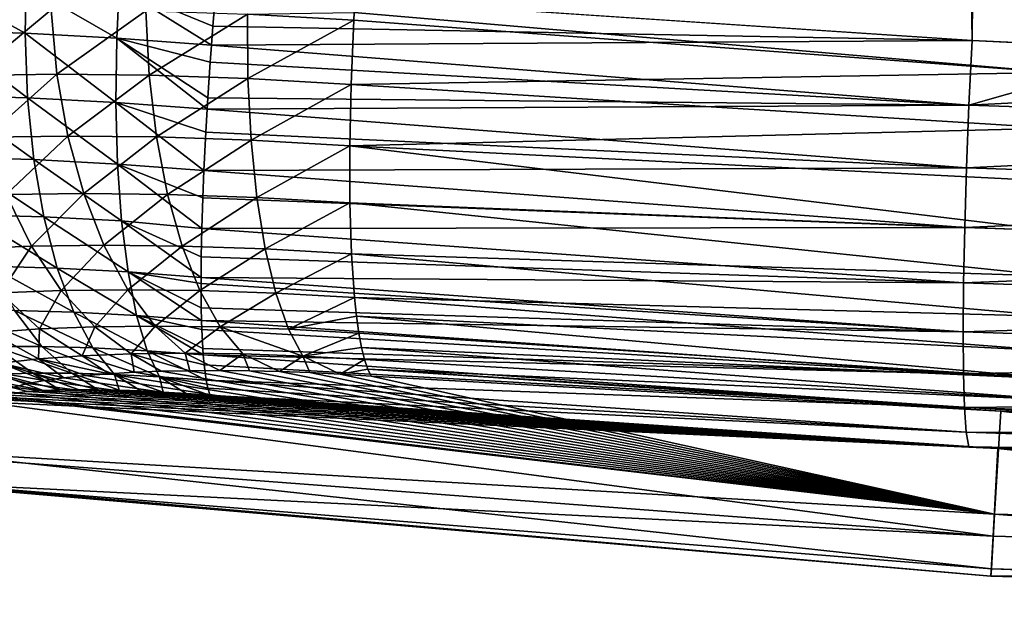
# Model space of a CAD drawing. Header units: metres. Extents: x -150 to 310, y -128 to 84.
# Tile 116 of 256: x -12.73 to -6.75, y -127.98 to -124.41. Entities that reach past the tile are written whole.
import ezdxf

# ---------------------------------------------------------------- set-up
doc = ezdxf.new("R2010")
doc.units = ezdxf.units.M
doc.layers.add('solid_26009703_SW0001', color=7, linetype='CONTINUOUS')

msp = doc.modelspace()

# ---------------------------------------------------------------- linework, layer by layer
at = {"layer": 'solid_26009703_SW0001'}
for points in [[(-6.944386, -124.535538, 16.077663), (-5.880179, -16.400223, 16.125528), (-8.88875, -16.555374, 15.966202)], [(-6.944386, -124.535538, 16.077663), (-5.778094, -124.589027, 16.130713), (-5.880179, -16.400223, 16.125528)], [(-11.536177, -124.228737, 15.773892), (-6.944386, -124.535538, 16.077663), (-8.88875, -16.555374, 15.966202)], [(-8.245029, -121.144577, -10.834629), (-6.43847, -124.730507, -10.532523), (-10.696048, -124.366287, -10.128372)], [(-8.245029, -121.144577, -10.834629), (-5.975024, -121.165497, -11.121469), (-6.43847, -124.730507, -10.532523)], [(-12.69387, -124.491623, 15.48243), (-12.6873, -124.203415, 15.503364), (-13.220395, -124.198448, 15.243639)], [(-12.69387, -124.491623, 15.48243), (-13.220395, -124.198448, 15.243639), (-13.21919, -124.476746, 15.22584)], [(-12.137061, -124.520676, 15.658031), (-12.6873, -124.203415, 15.503364), (-12.69387, -124.491623, 15.48243)], [(-12.137061, -124.520676, 15.658031), (-12.121737, -124.213486, 15.681407), (-12.6873, -124.203415, 15.503364)], [(-12.137061, -124.520676, 15.658031), (-11.562634, -124.563248, 15.748983), (-12.121737, -124.213486, 15.681407)], [(-11.554025, -124.449066, 15.762585), (-11.536177, -124.228737, 15.773892), (-12.121737, -124.213486, 15.681407)], [(-11.554025, -124.449066, 15.762585), (-12.121737, -124.213486, 15.681407), (-11.562634, -124.563248, 15.748983)], [(-11.554025, -124.449066, 15.762585), (-6.944386, -124.535538, 16.077663), (-11.536177, -124.228737, 15.773892)], [(-13.067865, -124.355278, -9.14542), (-12.536144, -124.348198, -9.498877), (-13.017573, -124.746994, -9.090097)], [(-12.536144, -124.348198, -9.498877), (-12.500169, -124.740105, -9.434512), (-13.017573, -124.746994, -9.090097)], [(-12.536144, -124.348198, -9.498877), (-11.95991, -124.354515, -9.785157), (-12.500169, -124.740105, -9.434512)], [(-11.95991, -124.354515, -9.785157), (-11.939814, -124.746262, -9.713288), (-12.500169, -124.740105, -9.434512)], [(-11.95991, -124.354515, -9.785157), (-11.343846, -124.375427, -9.996503), (-11.939814, -124.746262, -9.713288)], [(-11.343846, -124.375427, -9.996503), (-11.341401, -124.766579, -9.918858), (-11.939814, -124.746262, -9.713288)], [(-11.343846, -124.375427, -9.996503), (-10.696048, -124.366287, -10.128372), (-10.698504, -124.411873, -10.123016)], [(-11.343846, -124.375427, -9.996503), (-10.698504, -124.411873, -10.123016), (-11.341401, -124.766579, -9.918858)], [(-6.43847, -124.730507, -10.532523), (-10.698504, -124.411873, -10.123016), (-10.696048, -124.366287, -10.128372)], [(-10.698504, -124.411873, -10.123016), (-10.715133, -124.801949, -10.041792), (-11.341401, -124.766579, -9.918858)], [(-6.43847, -124.730507, -10.532523), (-10.715133, -124.801949, -10.041792), (-10.698504, -124.411873, -10.123016)], [(-13.21919, -124.476746, 15.22584), (-13.185782, -124.869606, 15.156288), (-12.679317, -124.883942, 15.403921)], [(-12.69387, -124.491623, 15.48243), (-13.21919, -124.476746, 15.22584), (-12.679317, -124.883942, 15.403921)], [(-12.69387, -124.491623, 15.48243), (-12.679317, -124.883942, 15.403921), (-12.142471, -124.911957, 15.573398)], [(-12.137061, -124.520676, 15.658031), (-12.69387, -124.491623, 15.48243), (-12.142471, -124.911957, 15.573398)], [(-11.554025, -124.449066, 15.762585), (-11.562634, -124.563248, 15.748983), (-6.944386, -124.535538, 16.077663)], [(-12.137061, -124.520676, 15.658031), (-12.142471, -124.911957, 15.573398), (-11.588601, -124.953003, 15.661185)], [(-12.137061, -124.520676, 15.658031), (-11.588601, -124.953003, 15.661185), (-11.584332, -124.882843, 15.681883)], [(-12.137061, -124.520676, 15.658031), (-11.584332, -124.882843, 15.681883), (-11.570119, -124.667679, 15.731834)], [(-12.137061, -124.520676, 15.658031), (-11.570119, -124.667679, 15.731834), (-11.562634, -124.563248, 15.748983)], [(-11.562634, -124.563248, 15.748983), (-6.964318, -124.927132, 16.045658), (-6.944386, -124.535538, 16.077663)], [(-6.964318, -124.927132, 16.045658), (-5.778094, -124.589027, 16.130713), (-6.944386, -124.535538, 16.077663)], [(-11.562634, -124.563248, 15.748983), (-11.570119, -124.667679, 15.731834), (-6.964318, -124.927132, 16.045658)], [(-6.964318, -124.927132, 16.045658), (-2.321975, -124.689781, 16.230743), (-5.778094, -124.589027, 16.130713)], [(-11.570119, -124.667679, 15.731834), (-11.584332, -124.882843, 15.681883), (-6.964318, -124.927132, 16.045658)], [(-6.43847, -124.730507, -10.532523), (-6.443698, -125.067451, -10.454741), (-10.715133, -124.801949, -10.041792)], [(-6.964318, -124.927132, 16.045658), (-2.327447, -125.081856, 16.199707), (-2.321975, -124.689781, 16.230743)], [(-13.017573, -124.746994, -9.090097), (-12.500169, -124.740105, -9.434512), (-12.930477, -125.121887, -8.985693)], [(-12.500169, -124.740105, -9.434512), (-12.433435, -125.115311, -9.317033), (-12.930477, -125.121887, -8.985693)], [(-12.500169, -124.740105, -9.434512), (-11.939814, -124.746262, -9.713288), (-12.433435, -125.115311, -9.317033)], [(-11.939814, -124.746262, -9.713288), (-11.895647, -125.121246, -9.584972), (-12.433435, -125.115311, -9.317033)], [(-11.939814, -124.746262, -9.713288), (-11.341401, -124.766579, -9.918858), (-11.895647, -125.121246, -9.584972)], [(-11.341401, -124.766579, -9.918858), (-11.322285, -125.140739, -9.782221), (-11.895647, -125.121246, -9.584972)], [(-11.341401, -124.766579, -9.918858), (-10.715133, -124.801949, -10.041792), (-11.322285, -125.140739, -9.782221)], [(-10.715133, -124.801949, -10.041792), (-10.723054, -125.174591, -9.90001), (-11.322285, -125.140739, -9.782221)], [(-6.443698, -125.067451, -10.454741), (-10.723054, -125.174591, -9.90001), (-10.715133, -124.801949, -10.041792)], [(-13.185782, -124.869606, 15.156288), (-13.121014, -125.245155, 15.033561), (-12.641258, -125.258743, 15.268391)], [(-12.679317, -124.883942, 15.403921), (-13.185782, -124.869606, 15.156288), (-12.641258, -125.258743, 15.268391)], [(-12.679317, -124.883942, 15.403921), (-12.641258, -125.258743, 15.268391), (-12.132689, -125.285286, 15.429116)], [(-12.142471, -124.911957, 15.573398), (-12.679317, -124.883942, 15.403921), (-12.132689, -125.285286, 15.429116)], [(-12.142471, -124.911957, 15.573398), (-12.132689, -125.285286, 15.429116), (-11.607941, -125.324188, 15.51238)], [(-12.142471, -124.911957, 15.573398), (-11.607941, -125.324188, 15.51238), (-11.596552, -125.09288, 15.613122)], [(-12.142471, -124.911957, 15.573398), (-11.596552, -125.09288, 15.613122), (-11.588601, -124.953003, 15.661185)], [(-11.584332, -124.882843, 15.681883), (-11.588601, -124.953003, 15.661185), (-6.964318, -124.927132, 16.045658)], [(-11.588601, -124.953003, 15.661185), (-11.596552, -125.09288, 15.613122), (-6.979174, -125.309021, 15.952758)], [(-11.588601, -124.953003, 15.661185), (-6.979174, -125.309021, 15.952758), (-6.964318, -124.927132, 16.045658)], [(-6.964318, -124.927132, 16.045658), (-6.979174, -125.309021, 15.952758), (-2.327447, -125.081856, 16.199707)], [(-11.596552, -125.09288, 15.613122), (-11.607941, -125.324188, 15.51238), (-6.979174, -125.309021, 15.952758)], [(-6.443698, -125.067451, -10.454741), (-6.447613, -125.388718, -10.331937), (-10.723054, -125.174591, -9.90001)], [(-6.979174, -125.309021, 15.952758), (-2.332412, -125.464226, 16.107544), (-2.327447, -125.081856, 16.199707)], [(-12.930477, -125.121887, -8.985693), (-12.433435, -125.115311, -9.317033), (-12.808791, -125.470421, -8.834864)], [(-12.433435, -125.115311, -9.317033), (-12.337643, -125.464256, -9.149426), (-12.808791, -125.470421, -8.834864)], [(-12.433435, -125.115311, -9.317033), (-11.895647, -125.121246, -9.584972), (-12.337643, -125.464256, -9.149426)], [(-11.895647, -125.121246, -9.584972), (-11.828532, -125.46994, -9.403473), (-12.337643, -125.464256, -9.149426)], [(-11.895647, -125.121246, -9.584972), (-11.322285, -125.140739, -9.782221), (-11.828532, -125.46994, -9.403473)], [(-11.322285, -125.140739, -9.782221), (-11.286982, -125.488396, -9.590069), (-11.828532, -125.46994, -9.403473)], [(-11.322285, -125.140739, -9.782221), (-10.723054, -125.174591, -9.90001), (-11.286982, -125.488396, -9.590069)], [(-10.723054, -125.174591, -9.90001), (-10.722065, -125.520332, -9.701281), (-11.286982, -125.488396, -9.590069)], [(-6.447533, -125.690186, -10.166336), (-10.722065, -125.520332, -9.701281), (-10.723054, -125.174591, -9.90001)], [(-6.447613, -125.388718, -10.331937), (-6.447533, -125.690186, -10.166336), (-10.723054, -125.174591, -9.90001)], [(-13.121014, -125.245155, 15.033561), (-13.026546, -125.59375, 14.860805), (-12.580668, -125.606407, 15.079316)], [(-12.641258, -125.258743, 15.268391), (-13.121014, -125.245155, 15.033561), (-12.580668, -125.606407, 15.079316)], [(-12.641258, -125.258743, 15.268391), (-12.580668, -125.606407, 15.079316), (-12.107966, -125.631104, 15.228886)], [(-12.132689, -125.285286, 15.429116), (-12.641258, -125.258743, 15.268391), (-12.107966, -125.631104, 15.228886)], [(-12.132689, -125.285286, 15.429116), (-11.620382, -125.676048, 15.300082), (-11.614648, -125.491043, 15.42147)], [(-12.132689, -125.285286, 15.429116), (-12.107966, -125.631104, 15.228886), (-11.620382, -125.676048, 15.300082)], [(-12.132689, -125.285286, 15.429116), (-11.614648, -125.491043, 15.42147), (-11.607941, -125.324188, 15.51238)], [(-11.607941, -125.324188, 15.51238), (-11.614648, -125.491043, 15.42147), (-6.990137, -125.671761, 15.801147)], [(-11.607941, -125.324188, 15.51238), (-6.990137, -125.671761, 15.801147), (-6.979174, -125.309021, 15.952758)], [(-6.979174, -125.309021, 15.952758), (-6.990137, -125.671761, 15.801147), (-2.332412, -125.464226, 16.107544)], [(-12.808791, -125.470421, -8.834864), (-12.655614, -125.783722, -8.641448), (-13.055828, -125.799767, -8.295324)], [(-12.808791, -125.470421, -8.834864), (-12.337643, -125.464256, -9.149426), (-12.655614, -125.783722, -8.641448)], [(-12.337643, -125.464256, -9.149426), (-12.215227, -125.778069, -8.935958), (-12.655614, -125.783722, -8.641448)], [(-12.337643, -125.464256, -9.149426), (-11.828532, -125.46994, -9.403473), (-12.215227, -125.778069, -8.935958)], [(-11.828532, -125.46994, -9.403473), (-11.740178, -125.783463, -9.173408), (-12.215227, -125.778069, -8.935958)], [(-11.828532, -125.46994, -9.403473), (-11.286982, -125.488396, -9.590069), (-11.740178, -125.783463, -9.173408)], [(-11.286982, -125.488396, -9.590069), (-11.23639, -125.80069, -9.347291), (-11.740178, -125.783463, -9.173408)], [(-11.614648, -125.491043, 15.42147), (-11.620382, -125.676048, 15.300082), (-6.990137, -125.671761, 15.801147)], [(-11.286982, -125.488396, -9.590069), (-10.722065, -125.520332, -9.701281), (-11.23639, -125.80069, -9.347291)], [(-6.990137, -125.671761, 15.801147), (-2.336075, -125.827415, 15.956552), (-2.332412, -125.464226, 16.107544)], [(-10.722065, -125.520332, -9.701281), (-10.712191, -125.830368, -9.450659), (-11.23639, -125.80069, -9.347291)], [(-6.443458, -125.966148, -9.961073), (-10.712191, -125.830368, -9.450659), (-10.722065, -125.520332, -9.701281)], [(-6.447533, -125.690186, -10.166336), (-6.443458, -125.966148, -9.961073), (-10.722065, -125.520332, -9.701281)], [(-13.026546, -125.59375, 14.860805), (-12.9048, -125.906471, 14.64245), (-12.499101, -125.918022, 14.841546)], [(-12.580668, -125.606407, 15.079316), (-13.026546, -125.59375, 14.860805), (-12.499101, -125.918022, 14.841546)], [(-12.580668, -125.606407, 15.079316), (-12.499101, -125.918022, 14.841546), (-12.068937, -125.940521, 14.977842)], [(-12.107966, -125.631104, 15.228886), (-12.580668, -125.606407, 15.079316), (-12.068937, -125.940521, 14.977842)], [(-12.107966, -125.631104, 15.228886), (-11.624933, -125.973465, 15.048475), (-11.623842, -125.849701, 15.162877)], [(-12.107966, -125.631104, 15.228886), (-12.068937, -125.940521, 14.977842), (-11.624933, -125.973465, 15.048475)], [(-12.107966, -125.631104, 15.228886), (-11.623842, -125.849701, 15.162877), (-11.620382, -125.676048, 15.300082)], [(-11.620382, -125.676048, 15.300082), (-11.623842, -125.849701, 15.162877), (-6.996935, -126.006386, 15.594576)], [(-11.620382, -125.676048, 15.300082), (-6.996935, -126.006386, 15.594576), (-6.990137, -125.671761, 15.801147)], [(-6.990137, -125.671761, 15.801147), (-6.996935, -126.006386, 15.594576), (-2.336075, -125.827415, 15.956552)], [(-13.055828, -125.799767, -8.295324), (-12.655614, -125.783722, -8.641448), (-12.843599, -126.068459, -8.090884)], [(-12.655614, -125.783722, -8.641448), (-12.474841, -126.053818, -8.410367), (-12.843599, -126.068459, -8.090884)], [(-12.655614, -125.783722, -8.641448), (-12.215227, -125.778069, -8.935958), (-12.474841, -126.053818, -8.410367)], [(-12.215227, -125.778069, -8.935958), (-12.069304, -126.048759, -8.682059), (-12.474841, -126.053818, -8.410367)], [(-12.215227, -125.778069, -8.935958), (-11.740178, -125.783463, -9.173408), (-12.069304, -126.048759, -8.682059)], [(-11.740178, -125.783463, -9.173408), (-11.632833, -126.053833, -8.900632), (-12.069304, -126.048759, -8.682059)], [(-11.740178, -125.783463, -9.173408), (-11.23639, -125.80069, -9.347291), (-11.632833, -126.053833, -8.900632)], [(-11.23639, -125.80069, -9.347291), (-11.171798, -126.069695, -9.060066), (-11.632833, -126.053833, -8.900632)], [(-11.23639, -125.80069, -9.347291), (-10.712191, -125.830368, -9.450659), (-11.171798, -126.069695, -9.060066)], [(-11.623842, -125.849701, 15.162877), (-11.624933, -125.973465, 15.048475), (-6.996935, -126.006386, 15.594576)], [(-10.712191, -125.830368, -9.450659), (-10.693684, -126.096817, -9.154521), (-11.171798, -126.069695, -9.060066)], [(-6.435467, -126.211388, -9.720034), (-10.693684, -126.096817, -9.154521), (-10.712191, -125.830368, -9.450659)], [(-6.443458, -125.966148, -9.961073), (-6.435467, -126.211388, -9.720034), (-10.712191, -125.830368, -9.450659)], [(-6.996935, -126.006386, 15.594576), (-2.338346, -126.162453, 15.750466), (-2.336075, -125.827415, 15.956552)], [(-12.9048, -125.906471, 14.64245), (-12.7589, -126.175278, 14.384098), (-12.398649, -126.1856, 14.561178)], [(-12.499101, -125.918022, 14.841546), (-12.9048, -125.906471, 14.64245), (-12.398649, -126.1856, 14.561178)], [(-12.499101, -125.918022, 14.841546), (-12.398649, -126.1856, 14.561178), (-12.016602, -126.20562, 14.682424)], [(-12.068937, -125.940521, 14.977842), (-12.499101, -125.918022, 14.841546), (-12.016602, -126.20562, 14.682424)], [(-12.068937, -125.940521, 14.977842), (-11.62215, -126.234909, 14.745275), (-11.623845, -126.157639, 14.845434)], [(-12.068937, -125.940521, 14.977842), (-12.016602, -126.20562, 14.682424), (-11.62215, -126.234909, 14.745275)], [(-12.068937, -125.940521, 14.977842), (-11.623845, -126.157639, 14.845434), (-11.624999, -126.010651, 15.010931)], [(-12.068937, -125.940521, 14.977842), (-11.624999, -126.010651, 15.010931), (-11.624933, -125.973465, 15.048475)], [(-11.624933, -125.973465, 15.048475), (-11.624999, -126.010651, 15.010931), (-6.999402, -126.304604, 15.33816)], [(-11.624933, -125.973465, 15.048475), (-6.999402, -126.304604, 15.33816), (-6.996935, -126.006386, 15.594576)], [(-12.474841, -126.053818, -8.410367), (-12.069304, -126.048759, -8.682059), (-12.271074, -126.273849, -8.147499)], [(-12.069304, -126.048759, -8.682059), (-11.903586, -126.26944, -8.394191), (-12.271074, -126.273849, -8.147499)], [(-12.069304, -126.048759, -8.682059), (-11.632833, -126.053833, -8.900632), (-11.903586, -126.26944, -8.394191)], [(-11.624999, -126.010651, 15.010931), (-11.623845, -126.157639, 14.845434), (-6.999402, -126.304604, 15.33816)], [(-6.996935, -126.006386, 15.594576), (-6.999402, -126.304604, 15.33816), (-2.338346, -126.162453, 15.750466)], [(-12.843599, -126.068459, -8.090884), (-12.605485, -126.286934, -7.857211), (-12.901896, -126.308212, -7.528021)], [(-12.843599, -126.068459, -8.090884), (-12.474841, -126.053818, -8.410367), (-12.605485, -126.286934, -7.857211)], [(-12.474841, -126.053818, -8.410367), (-12.271074, -126.273849, -8.147499), (-12.605485, -126.286934, -7.857211)], [(-11.632833, -126.053833, -8.900632), (-11.509228, -126.274178, -8.592087), (-11.903586, -126.26944, -8.394191)], [(-11.632833, -126.053833, -8.900632), (-11.171798, -126.069695, -9.060066), (-11.509228, -126.274178, -8.592087)], [(-11.171798, -126.069695, -9.060066), (-11.094849, -126.288544, -8.735701), (-11.509228, -126.274178, -8.592087)], [(-11.171798, -126.069695, -9.060066), (-10.693684, -126.096817, -9.154521), (-11.094849, -126.288544, -8.735701)], [(-10.693684, -126.096817, -9.154521), (-10.681725, -126.208321, -8.996635), (-11.094849, -126.288544, -8.735701)], [(-6.423711, -126.421265, -9.44778), (-10.681725, -126.208321, -8.996635), (-10.693684, -126.096817, -9.154521)], [(-6.435467, -126.211388, -9.720034), (-6.423711, -126.421265, -9.44778), (-10.693684, -126.096817, -9.154521)], [(-11.623845, -126.157639, 14.845434), (-11.62215, -126.234909, 14.745275), (-6.999402, -126.304604, 15.33816)], [(-6.999402, -126.304604, 15.33816), (-2.33917, -126.461021, 15.49439), (-2.338346, -126.162453, 15.750466)], [(-13.089208, -126.174759, 14.155158), (-12.877433, -126.392761, 13.894549), (-12.592587, -126.393288, 14.092375)], [(-12.7589, -126.175278, 14.384098), (-13.089208, -126.174759, 14.155158), (-12.592587, -126.393288, 14.092375)], [(-12.7589, -126.175278, 14.384098), (-12.592587, -126.393288, 14.092375), (-12.281888, -126.402267, 14.245403)], [(-12.398649, -126.1856, 14.561178), (-12.7589, -126.175278, 14.384098), (-12.281888, -126.402267, 14.245403)], [(-12.398649, -126.1856, 14.561178), (-12.281888, -126.402267, 14.245403), (-11.952302, -126.419594, 14.350206)], [(-12.016602, -126.20562, 14.682424), (-12.398649, -126.1856, 14.561178), (-11.952302, -126.419594, 14.350206)], [(-12.016602, -126.20562, 14.682424), (-11.61188, -126.444901, 14.404556), (-11.614657, -126.405205, 14.479077)], [(-12.016602, -126.20562, 14.682424), (-11.952302, -126.419594, 14.350206), (-11.61188, -126.444901, 14.404556)], [(-12.016602, -126.20562, 14.682424), (-11.614657, -126.405205, 14.479077), (-11.620389, -126.289497, 14.667686)], [(-12.016602, -126.20562, 14.682424), (-11.620389, -126.289497, 14.667686), (-11.62215, -126.234909, 14.745275)], [(-10.681725, -126.208321, -8.996635), (-10.667013, -126.312881, -8.820404), (-11.094849, -126.288544, -8.735701)], [(-6.408412, -126.591789, -9.149465), (-10.667013, -126.312881, -8.820404), (-10.681725, -126.208321, -8.996635)], [(-6.423711, -126.421265, -9.44778), (-6.408412, -126.591789, -9.149465), (-10.681725, -126.208321, -8.996635)], [(-12.901896, -126.308212, -7.528021), (-12.605485, -126.286934, -7.857211), (-12.611954, -126.468384, -7.305962)], [(-12.605485, -126.286934, -7.857211), (-12.347544, -126.449623, -7.60025), (-12.611954, -126.468384, -7.305962)], [(-12.605485, -126.286934, -7.857211), (-12.271074, -126.273849, -8.147499), (-12.347544, -126.449623, -7.60025)], [(-12.271074, -126.273849, -8.147499), (-12.049498, -126.438202, -7.859535), (-12.347544, -126.449623, -7.60025)], [(-12.271074, -126.273849, -8.147499), (-11.903586, -126.26944, -8.394191), (-12.049498, -126.438202, -7.859535)], [(-11.903586, -126.26944, -8.394191), (-11.722292, -126.434502, -8.079677), (-12.049498, -126.438202, -7.859535)], [(-11.903586, -126.26944, -8.394191), (-11.509228, -126.274178, -8.592087), (-11.722292, -126.434502, -8.079677)], [(-11.509228, -126.274178, -8.592087), (-11.372509, -126.438896, -8.255621), (-11.722292, -126.434502, -8.079677)], [(-11.62215, -126.234909, 14.745275), (-6.997476, -126.559044, 15.038242), (-6.999402, -126.304604, 15.33816)], [(-11.62215, -126.234909, 14.745275), (-11.620389, -126.289497, 14.667686), (-6.997476, -126.559044, 15.038242)], [(-11.509228, -126.274178, -8.592087), (-11.007502, -126.451683, -8.382449), (-11.372509, -126.438896, -8.255621)], [(-11.509228, -126.274178, -8.592087), (-11.094849, -126.288544, -8.735701), (-11.007502, -126.451683, -8.382449)], [(-11.094849, -126.288544, -8.735701), (-10.667013, -126.312881, -8.820404), (-11.007502, -126.451683, -8.382449)], [(-12.901896, -126.308212, -7.528021), (-12.611954, -126.468384, -7.305962), (-12.840158, -126.493988, -6.98017)], [(-11.620389, -126.289497, 14.667686), (-11.614657, -126.405205, 14.479077), (-6.997476, -126.559044, 15.038242)], [(-10.667013, -126.312881, -8.820404), (-10.651083, -126.399033, -8.644506), (-11.007502, -126.451683, -8.382449)], [(-6.408412, -126.591789, -9.149465), (-10.651083, -126.399033, -8.644506), (-10.667013, -126.312881, -8.820404)], [(-6.999402, -126.304604, 15.33816), (-6.997476, -126.559044, 15.038242), (-2.33917, -126.461021, 15.49439)], [(-12.877433, -126.392761, 13.894549), (-13.129966, -126.400528, 13.656534), (-12.646911, -126.554359, 13.609886)], [(-13.129966, -126.400528, 13.656534), (-12.856852, -126.560707, 13.411499), (-12.646911, -126.554359, 13.609886)], [(-12.877433, -126.392761, 13.894549), (-12.646911, -126.554359, 13.609886), (-12.410127, -126.554909, 13.77476)], [(-12.592587, -126.393288, 14.092375), (-12.877433, -126.392761, 13.894549), (-12.410127, -126.554909, 13.77476)], [(-12.592587, -126.393288, 14.092375), (-12.410127, -126.554909, 13.77476), (-12.151813, -126.562469, 13.90232)], [(-12.281888, -126.402267, 14.245403), (-12.592587, -126.393288, 14.092375), (-12.151813, -126.562469, 13.90232)], [(-12.281888, -126.402267, 14.245403), (-12.151813, -126.562469, 13.90232), (-11.877687, -126.576958, 13.989712)], [(-11.952302, -126.419594, 14.350206), (-12.281888, -126.402267, 14.245403), (-11.877687, -126.576958, 13.989712)], [(-11.614657, -126.405205, 14.479077), (-11.61188, -126.444901, 14.404556), (-6.997476, -126.559044, 15.038242)], [(-10.651083, -126.399033, -8.644506), (-10.632859, -126.473083, -8.456809), (-11.007502, -126.451683, -8.382449)], [(-6.38986, -126.719749, -8.830736), (-10.632859, -126.473083, -8.456809), (-10.651083, -126.399033, -8.644506)], [(-6.408412, -126.591789, -9.149465), (-6.38986, -126.719749, -8.830736), (-10.651083, -126.399033, -8.644506)], [(-12.611954, -126.468384, -7.305962), (-12.347544, -126.449623, -7.60025), (-12.183897, -126.55896, -7.213777)], [(-12.347544, -126.449623, -7.60025), (-12.049498, -126.438202, -7.859535), (-12.031722, -126.550095, -7.370149)], [(-12.347544, -126.449623, -7.60025), (-12.031722, -126.550095, -7.370149), (-12.183897, -126.55896, -7.213777)], [(-12.049498, -126.438202, -7.859535), (-11.722292, -126.434502, -8.079677), (-11.693221, -126.540718, -7.641802)], [(-12.049498, -126.438202, -7.859535), (-11.693221, -126.540718, -7.641802), (-11.868334, -126.544037, -7.512504)], [(-12.049498, -126.438202, -7.859535), (-11.868334, -126.544037, -7.512504), (-12.031722, -126.550095, -7.370149)], [(-11.952302, -126.419594, 14.350206), (-11.877687, -126.576958, 13.989712), (-11.594384, -126.598053, 14.035058)], [(-11.952302, -126.419594, 14.350206), (-11.594384, -126.598053, 14.035058), (-11.606696, -126.503845, 14.281088)], [(-11.952302, -126.419594, 14.350206), (-11.606696, -126.503845, 14.281088), (-11.61188, -126.444901, 14.404556)], [(-11.722292, -126.434502, -8.079677), (-11.512037, -126.53994, -7.756016), (-11.693221, -126.540718, -7.641802)], [(-11.722292, -126.434502, -8.079677), (-11.372509, -126.438896, -8.255621), (-11.512037, -126.53994, -7.756016)], [(-11.61188, -126.444901, 14.404556), (-6.991204, -126.76339, 14.70225), (-6.997476, -126.559044, 15.038242)], [(-11.61188, -126.444901, 14.404556), (-11.606696, -126.503845, 14.281088), (-6.991204, -126.76339, 14.70225)], [(-11.372509, -126.438896, -8.255621), (-11.330431, -126.54155, -7.853122), (-11.512037, -126.53994, -7.756016)], [(-11.372509, -126.438896, -8.255621), (-11.149341, -126.545578, -7.932791), (-11.330431, -126.54155, -7.853122)], [(-11.372509, -126.438896, -8.255621), (-11.007502, -126.451683, -8.382449), (-11.149341, -126.545578, -7.932791)], [(-11.007502, -126.451683, -8.382449), (-10.965934, -126.552193, -7.996053), (-11.149341, -126.545578, -7.932791)], [(-11.007502, -126.451683, -8.382449), (-10.780201, -126.561409, -8.042913), (-10.965934, -126.552193, -7.996053)], [(-11.007502, -126.451683, -8.382449), (-10.632859, -126.473083, -8.456809), (-10.780201, -126.561409, -8.042913)], [(-6.997476, -126.559044, 15.038242), (-2.338525, -126.715752, 15.194662), (-2.33917, -126.461021, 15.49439)], [(-13.029904, -126.525772, -6.627515), (-12.840158, -126.493988, -6.98017), (-12.575477, -126.600548, -6.667179)], [(-13.029904, -126.525772, -6.627515), (-12.575477, -126.600548, -6.667179), (-12.677044, -126.619041, -6.465553)], [(-13.029904, -126.525772, -6.627515), (-12.677044, -126.619041, -6.465553), (-12.764838, -126.639801, -6.253551)], [(-12.840158, -126.493988, -6.98017), (-12.611954, -126.468384, -7.305962), (-12.458694, -126.584328, -6.859729)], [(-12.840158, -126.493988, -6.98017), (-12.458694, -126.584328, -6.859729), (-12.575477, -126.600548, -6.667179)], [(-12.611954, -126.468384, -7.305962), (-12.183897, -126.55896, -7.213777), (-12.327194, -126.570419, -7.042784)], [(-12.611954, -126.468384, -7.305962), (-12.327194, -126.570419, -7.042784), (-12.458694, -126.584328, -6.859729)], [(-11.606696, -126.503845, 14.281088), (-11.594384, -126.598053, 14.035058), (-6.991204, -126.76339, 14.70225)], [(-10.632859, -126.473083, -8.456809), (-10.613261, -126.530846, -8.267017), (-10.780201, -126.561409, -8.042913)], [(-6.38986, -126.719749, -8.830736), (-10.613261, -126.530846, -8.267017), (-10.632859, -126.473083, -8.456809)], [(-12.856852, -126.560707, 13.411499), (-13.035213, -126.573685, 13.184145), (-12.584873, -126.661079, 13.133897)], [(-13.035213, -126.573685, 13.184145), (-12.760389, -126.675919, 12.891819), (-12.678359, -126.66748, 13.016804)], [(-13.035213, -126.573685, 13.184145), (-12.678359, -126.66748, 13.016804), (-12.584873, -126.661079, 13.133897)], [(-12.646911, -126.554359, 13.609886), (-12.856852, -126.560707, 13.411499), (-12.482666, -126.656906, 13.239812)], [(-12.856852, -126.560707, 13.411499), (-12.584873, -126.661079, 13.133897), (-12.482666, -126.656906, 13.239812)], [(-12.646911, -126.554359, 13.609886), (-12.482666, -126.656906, 13.239812), (-12.370912, -126.65509, 13.334545)], [(-12.646911, -126.554359, 13.609886), (-12.370912, -126.65509, 13.334545), (-12.249381, -126.655533, 13.418986)], [(-12.410127, -126.554909, 13.77476), (-12.646911, -126.554359, 13.609886), (-12.249381, -126.655533, 13.418986)], [(-12.575477, -126.600548, -6.667179), (-12.458694, -126.584328, -6.859729), (-6.809405, -127.410744, -3.980847)], [(-12.458694, -126.584328, -6.859729), (-12.327194, -126.570419, -7.042784), (-6.809405, -127.410744, -3.980847)], [(-12.410127, -126.554909, 13.77476), (-12.249381, -126.655533, 13.418986), (-12.121701, -126.658157, 13.491193)], [(-12.151813, -126.562469, 13.90232), (-12.410127, -126.554909, 13.77476), (-12.121701, -126.658157, 13.491193)], [(-12.327194, -126.570419, -7.042784), (-12.183897, -126.55896, -7.213777), (-6.809405, -127.410744, -3.980847)], [(-12.183897, -126.55896, -7.213777), (-12.031722, -126.550095, -7.370149), (-6.809405, -127.410744, -3.980847)], [(-12.151813, -126.562469, 13.90232), (-12.121701, -126.658157, 13.491193), (-11.990892, -126.662918, 13.549546)], [(-12.151813, -126.562469, 13.90232), (-11.990892, -126.662918, 13.549546), (-11.855593, -126.669868, 13.594784)], [(-11.877687, -126.576958, 13.989712), (-12.151813, -126.562469, 13.90232), (-11.855593, -126.669868, 13.594784)], [(-12.031722, -126.550095, -7.370149), (-11.868334, -126.544037, -7.512504), (-6.809405, -127.410744, -3.980847)], [(-11.877687, -126.576958, 13.989712), (-11.855593, -126.669868, 13.594784), (-11.715343, -126.679024, 13.627151)], [(-11.877687, -126.576958, 13.989712), (-11.715343, -126.679024, 13.627151), (-11.57014, -126.690384, 13.646651)], [(-11.877687, -126.576958, 13.989712), (-11.57014, -126.690384, 13.646651), (-11.58435, -126.647003, 13.863237)], [(-11.877687, -126.576958, 13.989712), (-11.58435, -126.647003, 13.863237), (-11.594384, -126.598053, 14.035058)], [(-11.868334, -126.544037, -7.512504), (-11.693221, -126.540718, -7.641802), (-6.809405, -127.410744, -3.980847)], [(-11.693221, -126.540718, -7.641802), (-11.512037, -126.53994, -7.756016), (-6.809405, -127.410744, -3.980847)], [(-11.512037, -126.53994, -7.756016), (-11.330431, -126.54155, -7.853122), (-6.809405, -127.410744, -3.980847)], [(-11.330431, -126.54155, -7.853122), (-11.149341, -126.545578, -7.932791), (-6.809405, -127.410744, -3.980847)], [(-11.149341, -126.545578, -7.932791), (-10.965934, -126.552193, -7.996053), (-6.809405, -127.410744, -3.980847)], [(-10.965934, -126.552193, -7.996053), (-10.780201, -126.561409, -8.042913), (-6.809405, -127.410744, -3.980847)], [(-10.613261, -126.530846, -8.267017), (-10.592134, -126.573265, -8.073379), (-10.780201, -126.561409, -8.042913)], [(-10.780201, -126.561409, -8.042913), (-10.592134, -126.573265, -8.073379), (-6.809405, -127.410744, -3.980847)], [(-10.613261, -126.530846, -8.267017), (-6.769977, -126.785889, -8.466625), (-10.592134, -126.573265, -8.073379)], [(-10.613261, -126.530846, -8.267017), (-6.360802, -126.802963, -8.498579), (-6.769977, -126.785889, -8.466625)], [(-6.38986, -126.719749, -8.830736), (-6.360802, -126.802963, -8.498579), (-10.613261, -126.530846, -8.267017)], [(-10.592134, -126.573265, -8.073379), (-6.769977, -126.785889, -8.466625), (-6.809405, -127.410744, -3.980847)], [(-6.997476, -126.559044, 15.038242), (-6.991204, -126.76339, 14.70225), (-2.338525, -126.715752, 15.194662)], [(-12.838843, -126.66275, -6.031161), (-12.764838, -126.639801, -6.253551), (-6.809405, -127.410744, -3.980847)], [(-12.764838, -126.639801, -6.253551), (-12.677044, -126.619041, -6.465553), (-6.809405, -127.410744, -3.980847)], [(-12.677044, -126.619041, -6.465553), (-12.575477, -126.600548, -6.667179), (-6.809405, -127.410744, -3.980847)], [(-11.594384, -126.598053, 14.035058), (-6.980742, -126.912605, 14.338495), (-6.991204, -126.76339, 14.70225)], [(-11.594384, -126.598053, 14.035058), (-11.58435, -126.647003, 13.863237), (-6.980742, -126.912605, 14.338495)], [(-11.58435, -126.647003, 13.863237), (-11.57014, -126.690384, 13.646651), (-6.980742, -126.912605, 14.338495)], [(-6.809405, -127.410744, -3.980847), (-13.35799, -127.028542, -2.151203), (-12.910689, -126.695137, -5.734126)], [(-6.788083, -127.011894, 13.965221), (-12.884258, -126.698532, 12.625156), (-12.92745, -126.712753, 12.481823)], [(-6.809405, -127.410744, -3.980847), (-12.910689, -126.695137, -5.734126), (-12.899042, -126.68782, -5.798373)], [(-12.838843, -126.66275, -6.031161), (-6.809405, -127.410744, -3.980847), (-12.899042, -126.68782, -5.798373)], [(-6.788083, -127.011894, 13.965221), (-12.828683, -126.686249, 12.761683), (-12.884258, -126.698532, 12.625156)], [(-6.788083, -127.011894, 13.965221), (-12.760389, -126.675919, 12.891819), (-12.828683, -126.686249, 12.761683)], [(-6.788083, -127.011894, 13.965221), (-12.678359, -126.66748, 13.016804), (-12.760389, -126.675919, 12.891819)], [(-6.788083, -127.011894, 13.965221), (-12.584873, -126.661079, 13.133897), (-12.678359, -126.66748, 13.016804)], [(-6.788083, -127.011894, 13.965221), (-12.482666, -126.656906, 13.239812), (-12.584873, -126.661079, 13.133897)], [(-6.788083, -127.011894, 13.965221), (-12.370912, -126.65509, 13.334545), (-12.482666, -126.656906, 13.239812)], [(-6.788083, -127.011894, 13.965221), (-12.249381, -126.655533, 13.418986), (-12.370912, -126.65509, 13.334545)], [(-6.788083, -127.011894, 13.965221), (-12.121701, -126.658157, 13.491193), (-12.249381, -126.655533, 13.418986)], [(-6.788083, -127.011894, 13.965221), (-11.990892, -126.662918, 13.549546), (-12.121701, -126.658157, 13.491193)], [(-6.788083, -127.011894, 13.965221), (-11.855593, -126.669868, 13.594784), (-11.990892, -126.662918, 13.549546)], [(-6.788083, -127.011894, 13.965221), (-11.715343, -126.679024, 13.627151), (-11.855593, -126.669868, 13.594784)], [(-6.965522, -127.002983, 13.956401), (-11.57014, -126.690384, 13.646651), (-11.715343, -126.679024, 13.627151)], [(-6.788083, -127.011894, 13.965221), (-6.965522, -127.002983, 13.956401), (-11.715343, -126.679024, 13.627151)], [(-6.980742, -126.912605, 14.338495), (-11.57014, -126.690384, 13.646651), (-6.965522, -127.002983, 13.956401)], [(-6.817058, -127.54496, 9.484692), (-12.958248, -126.728882, 12.331677), (-13.387783, -127.049644, 8.734568)], [(-6.788083, -127.011894, 13.965221), (-12.92745, -126.712753, 12.481823), (-12.958248, -126.728882, 12.331677)], [(-6.817058, -127.54496, 9.484692), (-6.788083, -127.011894, 13.965221), (-12.958248, -126.728882, 12.331677)], [(-6.991204, -126.76339, 14.70225), (-2.336428, -126.920326, 14.858703), (-2.338525, -126.715752, 15.194662)], [(-6.991204, -126.76339, 14.70225), (-6.980742, -126.912605, 14.338495), (-2.336428, -126.920326, 14.858703)], [(0.006814, -127.581863, -4.192167), (-6.809405, -127.410744, -3.980847), (-6.769977, -126.785889, -8.466625)], [(-6.360802, -126.802963, -8.498579), (0.006814, -127.581863, -4.192167), (-6.769977, -126.785889, -8.466625)], [(-6.980742, -126.912605, 14.338495), (-6.965522, -127.002983, 13.956401), (-2.33293, -127.069679, 14.494829)], [(-6.980742, -126.912605, 14.338495), (-2.33293, -127.069679, 14.494829), (-2.336428, -126.920326, 14.858703)], [(-2.33293, -127.069679, 14.494829), (-6.965522, -127.002983, 13.956401), (-6.788083, -127.011894, 13.965221)], [(-6.817058, -127.54496, 9.484692), (-13.387783, -127.049644, 8.734568), (-13.599759, -127.206985, 5.110305)], [(-6.828377, -127.743454, 0.501697), (-13.58981, -127.199921, 1.471284), (-13.35799, -127.028542, -2.151203)], [(-6.809405, -127.410744, -3.980847), (-6.828377, -127.743454, 0.501697), (-13.35799, -127.028542, -2.151203)], [(0.006823, -127.731735, 9.56999), (-6.788083, -127.011894, 13.965221), (-6.817058, -127.54496, 9.484692)], [(0.006809, -127.179901, 14.13118), (-6.788083, -127.011894, 13.965221), (0.006823, -127.731735, 9.56999)], [(-5.802628, -127.057182, 14.010028), (-6.788083, -127.011894, 13.965221), (0.006809, -127.179901, 14.13118)], [(-2.33293, -127.069679, 14.494829), (-6.788083, -127.011894, 13.965221), (-5.802628, -127.057182, 14.010028)], [(-6.830932, -127.788254, 4.996387), (-13.599759, -127.206985, 5.110305), (-13.58981, -127.199921, 1.471284)], [(-6.830932, -127.788254, 4.996387), (-6.817058, -127.54496, 9.484692), (-13.599759, -127.206985, 5.110305)], [(-6.828377, -127.743454, 0.501697), (-6.830932, -127.788254, 4.996387), (-13.58981, -127.199921, 1.471284)], [(0.006834, -127.933136, 0.388638), (-6.828377, -127.743454, 0.501697), (-6.809405, -127.410744, -3.980847)], [(0.006834, -127.933136, 0.388638), (-6.809405, -127.410744, -3.980847), (0.006814, -127.581863, -4.192167)], [(0.006823, -127.731735, 9.56999), (-6.817058, -127.54496, 9.484692), (-6.830932, -127.788254, 4.996387)], [(0.006823, -127.731735, 9.56999), (-6.830932, -127.788254, 4.996387), (0.006837, -127.983162, 4.982621)], [(0.006837, -127.983162, 4.982621), (-6.830932, -127.788254, 4.996387), (-6.828377, -127.743454, 0.501697)], [(0.006837, -127.983162, 4.982621), (-6.828377, -127.743454, 0.501697), (0.006834, -127.933136, 0.388638)]]:
    msp.add_3dface(points, dxfattribs=at)

doc.saveas('drawing.dxf')
